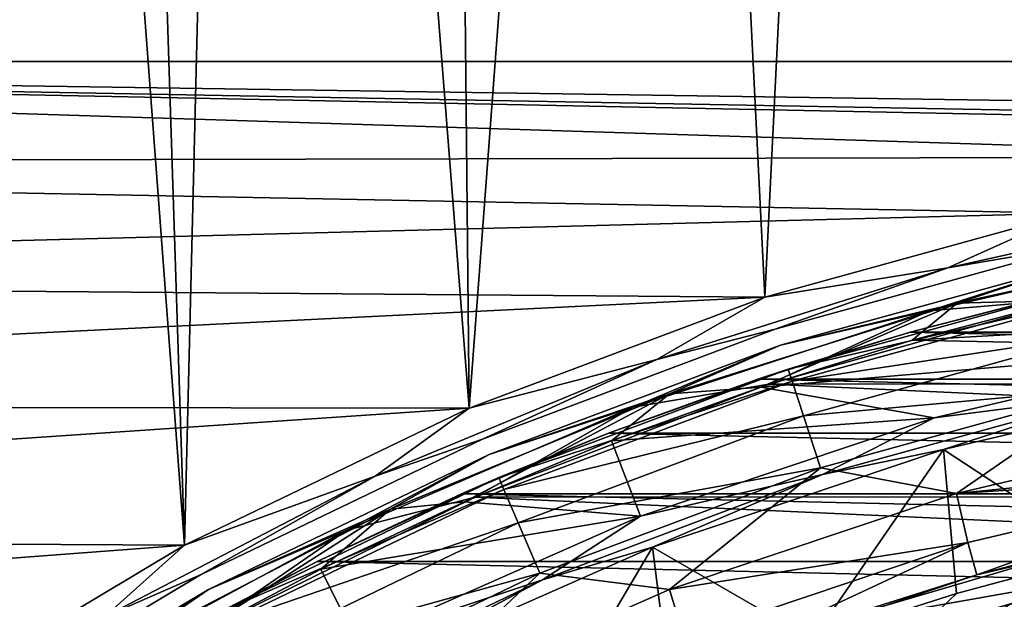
# Model space of a CAD drawing. Header units: millimetres. Extents: x -65 to 65, y -68 to 87.
# Tile 109 of 196: x -10.91 to -5.05, y 22.13 to 25.58. Entities that reach past the tile are written whole.
import ezdxf

# ---------------------------------------------------------------- set-up
doc = ezdxf.new("R2010")
doc.units = ezdxf.units.MM
doc.header["$LTSCALE"] = 65.185185
for name, color, linetype in [('169', 7, 'CONTINUOUS'), ('170', 7, 'CONTINUOUS'), ('187', 7, 'CONTINUOUS'), ('212', 7, 'CONTINUOUS'), ('213', 7, 'CONTINUOUS'), ('215', 7, 'CONTINUOUS'), ('217', 7, 'CONTINUOUS'), ('224', 7, 'CONTINUOUS'), ('523', 7, 'CONTINUOUS'), ('525', 7, 'CONTINUOUS'), ('528', 7, 'CONTINUOUS'), ('530', 7, 'CONTINUOUS'), ('531', 7, 'CONTINUOUS'), ('533', 7, 'CONTINUOUS'), ('535', 7, 'CONTINUOUS'), ('537', 7, 'CONTINUOUS'), ('539', 7, 'CONTINUOUS'), ('544', 7, 'CONTINUOUS'), ('675', 7, 'CONTINUOUS'), ('677', 7, 'CONTINUOUS'), ('679', 7, 'CONTINUOUS')]:
    doc.layers.add(name, color=color, linetype=linetype)

msp = doc.modelspace()

# ---------------------------------------------------------------- linework, layer by layer
at = {"layer": '169', "linetype": 'CONTINUOUS'}
for points in [[(-4.6478, 23.9145, 120.9), (-6.4503, 23.4061, 120.9), (6.4392, 23.4098, 120.9), (-4.6478, 23.9145, 120.9)], [(-6.4503, 23.4061, 120.9), (-8.1992, 22.734, 120.9), (8.1885, 22.7387, 120.9), (-6.4503, 23.4061, 120.9)], [(6.4392, 23.4098, 120.9), (-6.4503, 23.4061, 120.9), (8.1885, 22.7387, 120.9), (6.4392, 23.4098, 120.9)], [(-8.1992, 22.734, 120.9), (-9.877, 21.9065, 120.9), (9.8668, 21.9122, 120.9), (-8.1992, 22.734, 120.9)], [(8.1885, 22.7387, 120.9), (-8.1992, 22.734, 120.9), (9.8668, 21.9122, 120.9), (8.1885, 22.7387, 120.9)]]:
    msp.add_3dface(points, dxfattribs=at)
at = {"layer": '170', "linetype": 'CONTINUOUS'}
for points in [[(-4.5951, 24.1323, 99.1), (-6.3812, 23.6393, 99.1), (-4.5951, 24.1323, 120.7), (-4.5951, 24.1323, 99.1)], [(-4.5951, 24.1323, 120.7), (-6.3812, 23.6393, 99.1), (-6.3812, 23.6393, 120.7), (-4.5951, 24.1323, 120.7)], [(-6.3812, 23.6393, 99.1), (-8.116, 22.9882, 99.1), (-6.3812, 23.6393, 120.7), (-6.3812, 23.6393, 99.1)], [(-6.3812, 23.6393, 120.7), (-8.116, 22.9882, 99.1), (-8.116, 22.9882, 120.7), (-6.3812, 23.6393, 120.7)], [(-8.116, 22.9882, 99.1), (-9.7854, 22.1843, 99.1), (-8.116, 22.9882, 120.7), (-8.116, 22.9882, 99.1)], [(-8.116, 22.9882, 120.7), (-9.7854, 22.1843, 99.1), (-9.7854, 22.1843, 120.7), (-8.116, 22.9882, 120.7)], [(-9.7854, 22.1843, 99.1), (-11.376, 21.2339, 99.1), (-9.7854, 22.1843, 120.7), (-9.7854, 22.1843, 99.1)], [(-9.7854, 22.1843, 120.7), (-11.376, 21.2339, 99.1), (-11.376, 21.2339, 120.7), (-9.7854, 22.1843, 120.7)]]:
    msp.add_3dface(points, dxfattribs=at)
at = {"layer": '187', "linetype": 'CONTINUOUS'}
for points in [[(-4.2953, 22.0697, 117.9262), (-5.9164, 21.6057, 117.9262), (-4.4623, 22.3939, 104.4), (-4.2953, 22.0697, 117.9262)], [(-4.4623, 22.3939, 104.4), (-5.9164, 21.6057, 117.9262), (-5.3325, 22.1607, 104.4), (-4.4623, 22.3939, 104.4)], [(-5.3325, 22.1607, 104.4), (-5.9164, 21.6057, 117.9262), (-6.1906, 21.8864, 104.4), (-5.3325, 22.1607, 104.4)]]:
    msp.add_3dface(points, dxfattribs=at)
at = {"layer": '212', "linetype": 'CONTINUOUS'}
for points in [[(-4.6821, 23.9065, 98.9), (-1.8432, 23.8838, 98.9), (-5.598, 23.6687, 98.9), (-4.6821, 23.9065, 98.9)], [(-1.8432, 23.8838, 98.9), (-3.6684, 23.6294, 98.9), (-5.598, 23.6687, 98.9), (-1.8432, 23.8838, 98.9)], [(-5.598, 23.6687, 98.9), (-3.6684, 23.6294, 98.9), (-6.4987, 23.3899, 98.9), (-5.598, 23.6687, 98.9)], [(-3.6684, 23.6294, 98.9), (-5.4664, 23.2064, 98.9), (-6.4987, 23.3899, 98.9), (-3.6684, 23.6294, 98.9)], [(-6.4987, 23.3899, 98.9), (-5.4664, 23.2064, 98.9), (-7.3871, 23.0689, 98.9), (-6.4987, 23.3899, 98.9)], [(-5.4664, 23.2064, 98.9), (-7.2135, 22.6207, 98.9), (-7.3871, 23.0689, 98.9), (-5.4664, 23.2064, 98.9)], [(-7.3871, 23.0689, 98.9), (-7.2135, 22.6207, 98.9), (-8.2617, 22.7066, 98.9), (-7.3871, 23.0689, 98.9)], [(-8.2617, 22.7066, 98.9), (-7.2135, 22.6207, 98.9), (-9.1168, 22.3053, 98.9), (-8.2617, 22.7066, 98.9)], [(-7.2135, 22.6207, 98.9), (-8.9025, 21.8751, 98.9), (-9.1168, 22.3053, 98.9), (-7.2135, 22.6207, 98.9)], [(-9.1168, 22.3053, 98.9), (-8.9025, 21.8751, 98.9), (-9.9509, 21.8655, 98.9), (-9.1168, 22.3053, 98.9)]]:
    msp.add_3dface(points, dxfattribs=at)
at = {"layer": '213', "linetype": 'CONTINUOUS'}
for points in [[(-3.6331, 23.4352, 99.0687), (-4.4623, 22.3939, 104.4), (-5.4108, 23.017, 99.0687), (-3.6331, 23.4352, 99.0687)], [(-5.4108, 23.017, 99.0687), (-6.1906, 21.8864, 104.4), (-7.1424, 22.4367, 99.0687), (-5.4108, 23.017, 99.0687)], [(-5.3325, 22.1607, 104.4), (-6.1906, 21.8864, 104.4), (-5.4108, 23.017, 99.0687), (-5.3325, 22.1607, 104.4)], [(-4.4623, 22.3939, 104.4), (-5.3325, 22.1607, 104.4), (-5.4108, 23.017, 99.0687), (-4.4623, 22.3939, 104.4)], [(-7.1424, 22.4367, 99.0687), (-7.8627, 21.217, 104.4), (-8.8131, 21.699, 99.0687), (-7.1424, 22.4367, 99.0687)], [(-7.0346, 21.5716, 104.4), (-7.8627, 21.217, 104.4), (-7.1424, 22.4367, 99.0687), (-7.0346, 21.5716, 104.4)], [(-6.1906, 21.8864, 104.4), (-7.0346, 21.5716, 104.4), (-7.1424, 22.4367, 99.0687), (-6.1906, 21.8864, 104.4)]]:
    msp.add_3dface(points, dxfattribs=at)
at = {"layer": '215', "linetype": 'CONTINUOUS'}
for points in [[(-5.4664, 23.2064, 98.9), (-3.6684, 23.6294, 98.9), (-4.4147, 23.342, 98.9479), (-5.4664, 23.2064, 98.9)], [(-3.6331, 23.4352, 99.0687), (-5.4108, 23.017, 99.0687), (-4.4147, 23.342, 98.9479), (-3.6331, 23.4352, 99.0687)], [(-6.1307, 22.8684, 98.9479), (-5.4664, 23.2064, 98.9), (-4.4147, 23.342, 98.9479), (-6.1307, 22.8684, 98.9479)], [(-5.4108, 23.017, 99.0687), (-6.1307, 22.8684, 98.9479), (-4.4147, 23.342, 98.9479), (-5.4108, 23.017, 99.0687)], [(-7.2135, 22.6207, 98.9), (-5.4664, 23.2064, 98.9), (-6.1307, 22.8684, 98.9479), (-7.2135, 22.6207, 98.9)], [(-5.4108, 23.017, 99.0687), (-7.1424, 22.4367, 99.0687), (-6.1307, 22.8684, 98.9479), (-5.4108, 23.017, 99.0687)], [(-7.7974, 22.2429, 98.9479), (-7.2135, 22.6207, 98.9), (-6.1307, 22.8684, 98.9479), (-7.7974, 22.2429, 98.9479)], [(-7.1424, 22.4367, 99.0687), (-7.7974, 22.2429, 98.9479), (-6.1307, 22.8684, 98.9479), (-7.1424, 22.4367, 99.0687)], [(-8.9025, 21.8751, 98.9), (-7.2135, 22.6207, 98.9), (-7.7974, 22.2429, 98.9479), (-8.9025, 21.8751, 98.9)], [(-7.1424, 22.4367, 99.0687), (-8.8131, 21.699, 99.0687), (-7.7974, 22.2429, 98.9479), (-7.1424, 22.4367, 99.0687)], [(-9.4013, 21.4705, 98.9479), (-8.9025, 21.8751, 98.9), (-7.7974, 22.2429, 98.9479), (-9.4013, 21.4705, 98.9479)], [(-8.8131, 21.699, 99.0687), (-9.4013, 21.4705, 98.9479), (-7.7974, 22.2429, 98.9479), (-8.8131, 21.699, 99.0687)]]:
    msp.add_3dface(points, dxfattribs=at)
at = {"layer": '217', "linetype": 'CONTINUOUS'}
for points in [[(-4.5951, 24.1323, 99.1), (-3.5757, 24.2786, 98.9586), (-5.3295, 23.8898, 98.9586), (-4.5951, 24.1323, 99.1)], [(-3.5757, 24.2786, 98.9586), (-4.6821, 23.9065, 98.9), (-5.3295, 23.8898, 98.9586), (-3.5757, 24.2786, 98.9586)], [(-6.3812, 23.6393, 99.1), (-4.5951, 24.1323, 99.1), (-5.3295, 23.8898, 98.9586), (-6.3812, 23.6393, 99.1)], [(-6.3812, 23.6393, 99.1), (-5.3295, 23.8898, 98.9586), (-7.0427, 23.3496, 98.9586), (-6.3812, 23.6393, 99.1)], [(-5.3295, 23.8898, 98.9586), (-6.4987, 23.3899, 98.9), (-7.0427, 23.3496, 98.9586), (-5.3295, 23.8898, 98.9586)], [(-5.598, 23.6687, 98.9), (-6.4987, 23.3899, 98.9), (-5.3295, 23.8898, 98.9586), (-5.598, 23.6687, 98.9)], [(-4.6821, 23.9065, 98.9), (-5.598, 23.6687, 98.9), (-5.3295, 23.8898, 98.9586), (-4.6821, 23.9065, 98.9)], [(-8.116, 22.9882, 99.1), (-6.3812, 23.6393, 99.1), (-7.0427, 23.3496, 98.9586), (-8.116, 22.9882, 99.1)], [(-6.4987, 23.3899, 98.9), (-7.3871, 23.0689, 98.9), (-7.0427, 23.3496, 98.9586), (-6.4987, 23.3899, 98.9)], [(-8.116, 22.9882, 99.1), (-7.0427, 23.3496, 98.9586), (-8.7023, 22.6622, 98.9586), (-8.116, 22.9882, 99.1)], [(-7.0427, 23.3496, 98.9586), (-8.2617, 22.7066, 98.9), (-8.7023, 22.6622, 98.9586), (-7.0427, 23.3496, 98.9586)], [(-7.3871, 23.0689, 98.9), (-8.2617, 22.7066, 98.9), (-7.0427, 23.3496, 98.9586), (-7.3871, 23.0689, 98.9)], [(-9.7854, 22.1843, 99.1), (-8.116, 22.9882, 99.1), (-8.7023, 22.6622, 98.9586), (-9.7854, 22.1843, 99.1)], [(-8.2617, 22.7066, 98.9), (-9.1168, 22.3053, 98.9), (-8.7023, 22.6622, 98.9586), (-8.2617, 22.7066, 98.9)], [(-9.7854, 22.1843, 99.1), (-8.7023, 22.6622, 98.9586), (-10.2957, 21.8327, 98.9586), (-9.7854, 22.1843, 99.1)], [(-8.7023, 22.6622, 98.9586), (-9.9509, 21.8655, 98.9), (-10.2957, 21.8327, 98.9586), (-8.7023, 22.6622, 98.9586)], [(-9.1168, 22.3053, 98.9), (-9.9509, 21.8655, 98.9), (-8.7023, 22.6622, 98.9586), (-9.1168, 22.3053, 98.9)], [(-11.376, 21.2339, 99.1), (-9.7854, 22.1843, 99.1), (-10.2957, 21.8327, 98.9586), (-11.376, 21.2339, 99.1)]]:
    msp.add_3dface(points, dxfattribs=at)
at = {"layer": '224', "linetype": 'CONTINUOUS'}
for points in [[(-5.4962, 23.8444, 120.8414), (-4.6478, 23.9145, 120.9), (-3.6891, 24.2583, 120.8414), (-5.4962, 23.8444, 120.8414)], [(-4.5951, 24.1323, 120.7), (-5.4962, 23.8444, 120.8414), (-3.6891, 24.2583, 120.8414), (-4.5951, 24.1323, 120.7)], [(-4.5951, 24.1323, 120.7), (-6.3812, 23.6393, 120.7), (-5.4962, 23.8444, 120.8414), (-4.5951, 24.1323, 120.7)], [(-6.4503, 23.4061, 120.9), (-4.6478, 23.9145, 120.9), (-5.4962, 23.8444, 120.8414), (-6.4503, 23.4061, 120.9)], [(-7.2588, 23.2696, 120.8414), (-6.4503, 23.4061, 120.9), (-5.4962, 23.8444, 120.8414), (-7.2588, 23.2696, 120.8414)], [(-6.3812, 23.6393, 120.7), (-7.2588, 23.2696, 120.8414), (-5.4962, 23.8444, 120.8414), (-6.3812, 23.6393, 120.7)], [(-6.3812, 23.6393, 120.7), (-8.116, 22.9882, 120.7), (-7.2588, 23.2696, 120.8414), (-6.3812, 23.6393, 120.7)], [(-8.1992, 22.734, 120.9), (-6.4503, 23.4061, 120.9), (-7.2588, 23.2696, 120.8414), (-8.1992, 22.734, 120.9)], [(-8.9625, 22.5386, 120.8414), (-8.1992, 22.734, 120.9), (-7.2588, 23.2696, 120.8414), (-8.9625, 22.5386, 120.8414)], [(-8.116, 22.9882, 120.7), (-8.9625, 22.5386, 120.8414), (-7.2588, 23.2696, 120.8414), (-8.116, 22.9882, 120.7)], [(-8.116, 22.9882, 120.7), (-9.7854, 22.1843, 120.7), (-8.9625, 22.5386, 120.8414), (-8.116, 22.9882, 120.7)], [(-9.877, 21.9065, 120.9), (-8.1992, 22.734, 120.9), (-8.9625, 22.5386, 120.8414), (-9.877, 21.9065, 120.9)], [(-10.5936, 21.6573, 120.8414), (-9.877, 21.9065, 120.9), (-8.9625, 22.5386, 120.8414), (-10.5936, 21.6573, 120.8414)], [(-9.7854, 22.1843, 120.7), (-10.5936, 21.6573, 120.8414), (-8.9625, 22.5386, 120.8414), (-9.7854, 22.1843, 120.7)], [(-9.7854, 22.1843, 120.7), (-11.376, 21.2339, 120.7), (-10.5936, 21.6573, 120.8414), (-9.7854, 22.1843, 120.7)]]:
    msp.add_3dface(points, dxfattribs=at)
at = {"layer": '523', "linetype": 'CONTINUOUS'}
for points in [[(-5.3329, 22.7564, 96.1), (-1.7743, 23.1178, 96.1), (-3.5821, 23.168, 96.1), (-5.3329, 22.7564, 96.1)], [(-3.5371, 22.8712, 96.1), (-1.7743, 23.1178, 96.1), (-5.3329, 22.7564, 96.1), (-3.5371, 22.8712, 96.1)], [(-5.2668, 22.4633, 96.1), (-3.5371, 22.8712, 96.1), (-5.3329, 22.7564, 96.1), (-5.2668, 22.4633, 96.1)], [(-7.0411, 22.1844, 96.1), (-5.2668, 22.4633, 96.1), (-5.3329, 22.7564, 96.1), (-7.0411, 22.1844, 96.1)], [(-6.9546, 21.8962, 96.1), (-5.2668, 22.4633, 96.1), (-7.0411, 22.1844, 96.1), (-6.9546, 21.8962, 96.1)], [(-8.6885, 21.4572, 96.1), (-6.9546, 21.8962, 96.1), (-7.0411, 22.1844, 96.1), (-8.6885, 21.4572, 96.1)]]:
    msp.add_3dface(points, dxfattribs=at)
at = {"layer": '525', "linetype": 'CONTINUOUS'}
for points in [[(-6.3349, 23.4967, 95.1), (-4.5617, 23.986, 95.1), (-5.6093, 23.7174, 75), (-6.3349, 23.4967, 95.1)], [(-5.6093, 23.7174, 75), (-4.5617, 23.986, 95.1), (-4.6931, 23.9556, 75), (-5.6093, 23.7174, 75)], [(-6.5154, 23.4368, 75), (-6.3349, 23.4967, 95.1), (-5.6093, 23.7174, 75), (-6.5154, 23.4368, 75)], [(-8.057, 22.8503, 95.1), (-6.3349, 23.4967, 95.1), (-7.4057, 23.1156, 75), (-8.057, 22.8503, 95.1)], [(-7.4057, 23.1156, 75), (-6.3349, 23.4967, 95.1), (-6.5154, 23.4368, 75), (-7.4057, 23.1156, 75)], [(-8.2794, 22.7535, 75), (-8.057, 22.8503, 95.1), (-7.4057, 23.1156, 75), (-8.2794, 22.7535, 75)], [(-9.7143, 22.0522, 95.1), (-8.057, 22.8503, 95.1), (-9.138, 22.3504, 75), (-9.7143, 22.0522, 95.1)], [(-9.138, 22.3504, 75), (-8.057, 22.8503, 95.1), (-8.2794, 22.7535, 75), (-9.138, 22.3504, 75)], [(-9.9761, 21.9088, 75), (-9.7143, 22.0522, 95.1), (-9.138, 22.3504, 75), (-9.9761, 21.9088, 75)]]:
    msp.add_3dface(points, dxfattribs=at)
at = {"layer": '528', "linetype": 'CONTINUOUS'}
for points in [[(-4.4787, 22.4646, 89.4), (-6.2152, 21.9546, 89.4), (-4.4316, 22.2702, 89.4), (-4.4787, 22.4646, 89.4)], [(-4.4316, 22.2702, 89.4), (-6.2152, 21.9546, 89.4), (-6.1498, 21.7656, 89.4), (-4.4316, 22.2702, 89.4)]]:
    msp.add_3dface(points, dxfattribs=at)
at = {"layer": '530', "linetype": 'CONTINUOUS'}
for points in [[(-5.2125, 22.271, 95.9), (-4.4787, 22.4646, 89.4), (-3.4992, 22.675, 95.9), (-5.2125, 22.271, 95.9)], [(-6.2152, 21.9546, 89.4), (-4.4787, 22.4646, 89.4), (-5.2125, 22.271, 95.9), (-6.2152, 21.9546, 89.4)], [(-6.8817, 21.7099, 95.9), (-6.2152, 21.9546, 89.4), (-5.2125, 22.271, 95.9), (-6.8817, 21.7099, 95.9)]]:
    msp.add_3dface(points, dxfattribs=at)
at = {"layer": '531', "linetype": 'CONTINUOUS'}
for points in [[(-3.5371, 22.8712, 96.1), (-5.2668, 22.4633, 96.1), (-5.2125, 22.271, 95.9), (-3.5371, 22.8712, 96.1)], [(-3.5371, 22.8712, 96.1), (-5.2125, 22.271, 95.9), (-3.4992, 22.675, 95.9), (-3.5371, 22.8712, 96.1)], [(-5.2668, 22.4633, 96.1), (-6.9546, 21.8962, 96.1), (-6.8817, 21.7099, 95.9), (-5.2668, 22.4633, 96.1)], [(-5.2668, 22.4633, 96.1), (-6.8817, 21.7099, 95.9), (-5.2125, 22.271, 95.9), (-5.2668, 22.4633, 96.1)]]:
    msp.add_3dface(points, dxfattribs=at)
at = {"layer": '533', "linetype": 'CONTINUOUS'}
for points in [[(-4.5617, 23.986, 95.1), (-6.3349, 23.4967, 95.1), (-4.5447, 23.9118, 95.4827), (-4.5617, 23.986, 95.1)], [(-4.5447, 23.9118, 95.4827), (-6.3349, 23.4967, 95.1), (-6.3113, 23.4243, 95.4827), (-4.5447, 23.9118, 95.4827)], [(-4.5447, 23.9118, 95.4827), (-6.3113, 23.4243, 95.4827), (-4.4964, 23.7002, 95.8074), (-4.5447, 23.9118, 95.4827)], [(-4.4964, 23.7002, 95.8074), (-6.3113, 23.4243, 95.4827), (-6.2443, 23.2178, 95.8074), (-4.4964, 23.7002, 95.8074)], [(-4.4964, 23.7002, 95.8074), (-6.2443, 23.2178, 95.8074), (-4.4242, 23.3835, 96.0242), (-4.4964, 23.7002, 95.8074)], [(-6.3349, 23.4967, 95.1), (-8.057, 22.8503, 95.1), (-6.3113, 23.4243, 95.4827), (-6.3349, 23.4967, 95.1)], [(-6.3113, 23.4243, 95.4827), (-8.057, 22.8503, 95.1), (-8.0271, 22.7803, 95.4827), (-6.3113, 23.4243, 95.4827)], [(-6.3113, 23.4243, 95.4827), (-8.0271, 22.7803, 95.4827), (-6.2443, 23.2178, 95.8074), (-6.3113, 23.4243, 95.4827)], [(-4.4242, 23.3835, 96.0242), (-6.2443, 23.2178, 95.8074), (-6.1439, 22.9089, 96.0242), (-4.4242, 23.3835, 96.0242)], [(-5.3329, 22.7564, 96.1), (-4.4242, 23.3835, 96.0242), (-6.1439, 22.9089, 96.0242), (-5.3329, 22.7564, 96.1)], [(-5.3329, 22.7564, 96.1), (-3.5821, 23.168, 96.1), (-4.4242, 23.3835, 96.0242), (-5.3329, 22.7564, 96.1)], [(-6.2443, 23.2178, 95.8074), (-8.0271, 22.7803, 95.4827), (-7.9418, 22.5807, 95.8074), (-6.2443, 23.2178, 95.8074)], [(-6.2443, 23.2178, 95.8074), (-7.9418, 22.5807, 95.8074), (-6.1439, 22.9089, 96.0242), (-6.2443, 23.2178, 95.8074)], [(-6.1439, 22.9089, 96.0242), (-7.9418, 22.5807, 95.8074), (-7.8141, 22.282, 96.0242), (-6.1439, 22.9089, 96.0242)], [(-7.0411, 22.1844, 96.1), (-6.1439, 22.9089, 96.0242), (-7.8141, 22.282, 96.0242), (-7.0411, 22.1844, 96.1)], [(-7.0411, 22.1844, 96.1), (-5.3329, 22.7564, 96.1), (-6.1439, 22.9089, 96.0242), (-7.0411, 22.1844, 96.1)], [(-8.057, 22.8503, 95.1), (-9.7143, 22.0522, 95.1), (-8.0271, 22.7803, 95.4827), (-8.057, 22.8503, 95.1)], [(-8.0271, 22.7803, 95.4827), (-9.7143, 22.0522, 95.1), (-9.6782, 21.9852, 95.4827), (-8.0271, 22.7803, 95.4827)], [(-8.0271, 22.7803, 95.4827), (-9.6782, 21.9852, 95.4827), (-7.9418, 22.5807, 95.8074), (-8.0271, 22.7803, 95.4827)], [(-7.9418, 22.5807, 95.8074), (-9.6782, 21.9852, 95.4827), (-9.5754, 21.794, 95.8074), (-7.9418, 22.5807, 95.8074)], [(-7.9418, 22.5807, 95.8074), (-9.5754, 21.794, 95.8074), (-7.8141, 22.282, 96.0242), (-7.9418, 22.5807, 95.8074)], [(-7.8141, 22.282, 96.0242), (-9.5754, 21.794, 95.8074), (-9.4214, 21.508, 96.0242), (-7.8141, 22.282, 96.0242)], [(-8.6885, 21.4572, 96.1), (-7.8141, 22.282, 96.0242), (-9.4214, 21.508, 96.0242), (-8.6885, 21.4572, 96.1)], [(-8.6885, 21.4572, 96.1), (-7.0411, 22.1844, 96.1), (-7.8141, 22.282, 96.0242), (-8.6885, 21.4572, 96.1)]]:
    msp.add_3dface(points, dxfattribs=at)
at = {"layer": '535', "linetype": 'CONTINUOUS'}
msp.add_3dface([(-4.4316, 22.2702, 89.4), (-6.1498, 21.7656, 89.4), (-4.3251, 21.2666, 88.4), (-4.4316, 22.2702, 89.4)], dxfattribs=at)
at = {"layer": '537', "linetype": 'CONTINUOUS'}
for points in [[(-5.6093, 23.7174, 75), (-4.6931, 23.9556, 75), (5.6093, 23.7174, 75), (-5.6093, 23.7174, 75)], [(-6.5154, 23.4368, 75), (-5.6093, 23.7174, 75), (6.5154, 23.4368, 75), (-6.5154, 23.4368, 75)], [(-5.6093, 23.7174, 75), (5.6093, 23.7174, 75), (6.5154, 23.4368, 75), (-5.6093, 23.7174, 75)], [(-7.4057, 23.1156, 75), (-6.5154, 23.4368, 75), (7.4057, 23.1156, 75), (-7.4057, 23.1156, 75)], [(-6.5154, 23.4368, 75), (6.5154, 23.4368, 75), (7.4057, 23.1156, 75), (-6.5154, 23.4368, 75)], [(-8.2794, 22.7535, 75), (-7.4057, 23.1156, 75), (8.2794, 22.7535, 75), (-8.2794, 22.7535, 75)], [(-7.4057, 23.1156, 75), (7.4057, 23.1156, 75), (8.2794, 22.7535, 75), (-7.4057, 23.1156, 75)], [(-9.138, 22.3504, 75), (-8.2794, 22.7535, 75), (9.138, 22.3504, 75), (-9.138, 22.3504, 75)], [(-8.2794, 22.7535, 75), (8.2794, 22.7535, 75), (9.138, 22.3504, 75), (-8.2794, 22.7535, 75)], [(-9.9761, 21.9088, 75), (-9.138, 22.3504, 75), (9.9761, 21.9088, 75), (-9.9761, 21.9088, 75)], [(-9.138, 22.3504, 75), (9.138, 22.3504, 75), (9.9761, 21.9088, 75), (-9.138, 22.3504, 75)]]:
    msp.add_3dface(points, dxfattribs=at)
at = {"layer": '539', "linetype": 'CONTINUOUS'}
for points in [[(-9.9276, 22.4484, 87.5), (-11.3885, 41.8443, 87.5), (-11.5414, 21.4842, 87.5), (-9.9276, 22.4484, 87.5)], [(-10.5157, 40.6142, 87.5), (-11.3885, 41.8443, 87.5), (-9.9276, 22.4484, 87.5), (-10.5157, 40.6142, 87.5)], [(-9.5107, 39.4895, 87.5), (-10.5157, 40.6142, 87.5), (-9.9276, 22.4484, 87.5), (-9.5107, 39.4895, 87.5)], [(-8.2339, 23.2641, 87.5), (-9.5107, 39.4895, 87.5), (-9.9276, 22.4484, 87.5), (-8.2339, 23.2641, 87.5)], [(-8.386, 38.4844, 87.5), (-9.5107, 39.4895, 87.5), (-8.2339, 23.2641, 87.5), (-8.386, 38.4844, 87.5)], [(-7.1559, 37.6116, 87.5), (-8.386, 38.4844, 87.5), (-8.2339, 23.2641, 87.5), (-7.1559, 37.6116, 87.5)], [(-6.474, 23.9246, 87.5), (-7.1559, 37.6116, 87.5), (-8.2339, 23.2641, 87.5), (-6.474, 23.9246, 87.5)], [(-5.8358, 36.882, 87.5), (-7.1559, 37.6116, 87.5), (-6.474, 23.9246, 87.5), (-5.8358, 36.882, 87.5)], [(-4.6618, 24.4247, 87.5), (-5.8358, 36.882, 87.5), (-6.474, 23.9246, 87.5), (-4.6618, 24.4247, 87.5)], [(-4.4423, 36.3048, 87.5), (-5.8358, 36.882, 87.5), (-4.6618, 24.4247, 87.5), (-4.4423, 36.3048, 87.5)]]:
    msp.add_3dface(points, dxfattribs=at)
at = {"layer": '544', "linetype": 'CONTINUOUS'}
for points in [[(21.2777, 25.8259, 85), (20.6716, 25.3284, 85), (-21.2777, 25.8259, 85), (21.2777, 25.8259, 85)], [(-21.2777, 25.8259, 85), (20.6716, 25.3284, 85), (-20.6716, 25.3284, 85), (-21.2777, 25.8259, 85)], [(-0.9399, 24.9289, 85), (-2.8122, 24.7604, 85), (-20.6716, 25.3284, 85), (-0.9399, 24.9289, 85)], [(-20.6716, 25.3284, 85), (-2.8122, 24.7604, 85), (-20.1741, 24.7223, 85), (-20.6716, 25.3284, 85)], [(0.9399, 24.9289, 85), (-0.9399, 24.9289, 85), (-20.6716, 25.3284, 85), (0.9399, 24.9289, 85)], [(20.1741, 24.7223, 85), (0.9399, 24.9289, 85), (-20.6716, 25.3284, 85), (20.1741, 24.7223, 85)], [(20.6716, 25.3284, 85), (20.1741, 24.7223, 85), (-20.6716, 25.3284, 85), (20.6716, 25.3284, 85)], [(-2.8122, 24.7604, 85), (-4.6618, 24.4247, 85), (-20.1741, 24.7223, 85), (-2.8122, 24.7604, 85)], [(-20.1741, 24.7223, 85), (-4.6618, 24.4247, 85), (-19.8045, 24.0307, 85), (-20.1741, 24.7223, 85)], [(-4.6618, 24.4247, 85), (-6.474, 23.9246, 85), (-19.8045, 24.0307, 85), (-4.6618, 24.4247, 85)], [(-19.8045, 24.0307, 85), (-6.474, 23.9246, 85), (-19.5769, 23.2804, 85), (-19.8045, 24.0307, 85)], [(-6.474, 23.9246, 85), (-8.2339, 23.2641, 85), (-19.5769, 23.2804, 85), (-6.474, 23.9246, 85)], [(-19.5769, 23.2804, 85), (-8.2339, 23.2641, 85), (-19.5, 22.5, 85), (-19.5769, 23.2804, 85)], [(-8.2339, 23.2641, 85), (-9.9276, 22.4484, 85), (-19.5, 22.5, 85), (-8.2339, 23.2641, 85)], [(-19.5, 22.5, 85), (-9.9276, 22.4484, 85), (-19.5769, 21.7196, 85), (-19.5, 22.5, 85)], [(-9.9276, 22.4484, 85), (-11.5414, 21.4842, 85), (-19.5769, 21.7196, 85), (-9.9276, 22.4484, 85)]]:
    msp.add_3dface(points, dxfattribs=at)
at = {"layer": '675', "linetype": 'CONTINUOUS'}
for points in [[(-6.4121, 23.7344, 85.2), (-4.6173, 24.2298, 85.2), (-6.4121, 23.7344, 87.3), (-6.4121, 23.7344, 85.2)], [(-6.4121, 23.7344, 87.3), (-4.6173, 24.2298, 85.2), (-4.6173, 24.2298, 87.3), (-6.4121, 23.7344, 87.3)], [(-8.1553, 23.0802, 85.2), (-6.4121, 23.7344, 85.2), (-8.1553, 23.0802, 87.3), (-8.1553, 23.0802, 85.2)], [(-8.1553, 23.0802, 87.3), (-6.4121, 23.7344, 85.2), (-6.4121, 23.7344, 87.3), (-8.1553, 23.0802, 87.3)], [(-9.8328, 22.2724, 85.2), (-8.1553, 23.0802, 85.2), (-9.8328, 22.2724, 87.3), (-9.8328, 22.2724, 85.2)], [(-9.8328, 22.2724, 87.3), (-8.1553, 23.0802, 85.2), (-8.1553, 23.0802, 87.3), (-9.8328, 22.2724, 87.3)], [(-11.4311, 21.3174, 85.2), (-9.8328, 22.2724, 85.2), (-11.4311, 21.3174, 87.3), (-11.4311, 21.3174, 85.2)], [(-11.4311, 21.3174, 87.3), (-9.8328, 22.2724, 85.2), (-9.8328, 22.2724, 87.3), (-11.4311, 21.3174, 87.3)]]:
    msp.add_3dface(points, dxfattribs=at)
at = {"layer": '677', "linetype": 'CONTINUOUS'}
for points in [[(-5.3857, 24.0995, 85.0586), (-4.6618, 24.4247, 85), (-3.6134, 24.4924, 85.0586), (-5.3857, 24.0995, 85.0586)], [(-4.6173, 24.2298, 85.2), (-5.3857, 24.0995, 85.0586), (-3.6134, 24.4924, 85.0586), (-4.6173, 24.2298, 85.2)], [(-6.474, 23.9246, 85), (-4.6618, 24.4247, 85), (-5.3857, 24.0995, 85.0586), (-6.474, 23.9246, 85)], [(-4.6173, 24.2298, 85.2), (-6.4121, 23.7344, 85.2), (-5.3857, 24.0995, 85.0586), (-4.6173, 24.2298, 85.2)], [(-7.117, 23.5537, 85.0586), (-6.474, 23.9246, 85), (-5.3857, 24.0995, 85.0586), (-7.117, 23.5537, 85.0586)], [(-6.4121, 23.7344, 85.2), (-7.117, 23.5537, 85.0586), (-5.3857, 24.0995, 85.0586), (-6.4121, 23.7344, 85.2)], [(-8.2339, 23.2641, 85), (-6.474, 23.9246, 85), (-7.117, 23.5537, 85.0586), (-8.2339, 23.2641, 85)], [(-6.4121, 23.7344, 85.2), (-8.1553, 23.0802, 85.2), (-7.117, 23.5537, 85.0586), (-6.4121, 23.7344, 85.2)], [(-8.7941, 22.859, 85.0586), (-8.2339, 23.2641, 85), (-7.117, 23.5537, 85.0586), (-8.7941, 22.859, 85.0586)], [(-8.1553, 23.0802, 85.2), (-8.7941, 22.859, 85.0586), (-7.117, 23.5537, 85.0586), (-8.1553, 23.0802, 85.2)], [(-9.9276, 22.4484, 85), (-8.2339, 23.2641, 85), (-8.7941, 22.859, 85.0586), (-9.9276, 22.4484, 85)], [(-8.1553, 23.0802, 85.2), (-9.8328, 22.2724, 85.2), (-8.7941, 22.859, 85.0586), (-8.1553, 23.0802, 85.2)], [(-10.4043, 22.0208, 85.0586), (-9.9276, 22.4484, 85), (-8.7941, 22.859, 85.0586), (-10.4043, 22.0208, 85.0586)], [(-9.8328, 22.2724, 85.2), (-10.4043, 22.0208, 85.0586), (-8.7941, 22.859, 85.0586), (-9.8328, 22.2724, 85.2)], [(-11.5414, 21.4842, 85), (-9.9276, 22.4484, 85), (-10.4043, 22.0208, 85.0586), (-11.5414, 21.4842, 85)], [(-9.8328, 22.2724, 85.2), (-11.4311, 21.3174, 85.2), (-10.4043, 22.0208, 85.0586), (-9.8328, 22.2724, 85.2)]]:
    msp.add_3dface(points, dxfattribs=at)
at = {"layer": '679', "linetype": 'CONTINUOUS'}
for points in [[(-3.6134, 24.4924, 87.4414), (-4.6618, 24.4247, 87.5), (-5.3857, 24.0995, 87.4414), (-3.6134, 24.4924, 87.4414)], [(-4.6173, 24.2298, 87.3), (-3.6134, 24.4924, 87.4414), (-5.3857, 24.0995, 87.4414), (-4.6173, 24.2298, 87.3)], [(-4.6618, 24.4247, 87.5), (-6.474, 23.9246, 87.5), (-5.3857, 24.0995, 87.4414), (-4.6618, 24.4247, 87.5)], [(-6.4121, 23.7344, 87.3), (-4.6173, 24.2298, 87.3), (-5.3857, 24.0995, 87.4414), (-6.4121, 23.7344, 87.3)], [(-5.3857, 24.0995, 87.4414), (-6.474, 23.9246, 87.5), (-7.117, 23.5537, 87.4414), (-5.3857, 24.0995, 87.4414)], [(-6.4121, 23.7344, 87.3), (-5.3857, 24.0995, 87.4414), (-7.117, 23.5537, 87.4414), (-6.4121, 23.7344, 87.3)], [(-6.474, 23.9246, 87.5), (-8.2339, 23.2641, 87.5), (-7.117, 23.5537, 87.4414), (-6.474, 23.9246, 87.5)], [(-8.1553, 23.0802, 87.3), (-6.4121, 23.7344, 87.3), (-7.117, 23.5537, 87.4414), (-8.1553, 23.0802, 87.3)], [(-7.117, 23.5537, 87.4414), (-8.2339, 23.2641, 87.5), (-8.7941, 22.859, 87.4414), (-7.117, 23.5537, 87.4414)], [(-8.1553, 23.0802, 87.3), (-7.117, 23.5537, 87.4414), (-8.7941, 22.859, 87.4414), (-8.1553, 23.0802, 87.3)], [(-8.2339, 23.2641, 87.5), (-9.9276, 22.4484, 87.5), (-8.7941, 22.859, 87.4414), (-8.2339, 23.2641, 87.5)], [(-9.8328, 22.2724, 87.3), (-8.1553, 23.0802, 87.3), (-8.7941, 22.859, 87.4414), (-9.8328, 22.2724, 87.3)], [(-8.7941, 22.859, 87.4414), (-9.9276, 22.4484, 87.5), (-10.4043, 22.0208, 87.4414), (-8.7941, 22.859, 87.4414)], [(-9.8328, 22.2724, 87.3), (-8.7941, 22.859, 87.4414), (-10.4043, 22.0208, 87.4414), (-9.8328, 22.2724, 87.3)], [(-9.9276, 22.4484, 87.5), (-11.5414, 21.4842, 87.5), (-10.4043, 22.0208, 87.4414), (-9.9276, 22.4484, 87.5)], [(-11.4311, 21.3174, 87.3), (-9.8328, 22.2724, 87.3), (-10.4043, 22.0208, 87.4414), (-11.4311, 21.3174, 87.3)]]:
    msp.add_3dface(points, dxfattribs=at)

doc.saveas('drawing.dxf')
